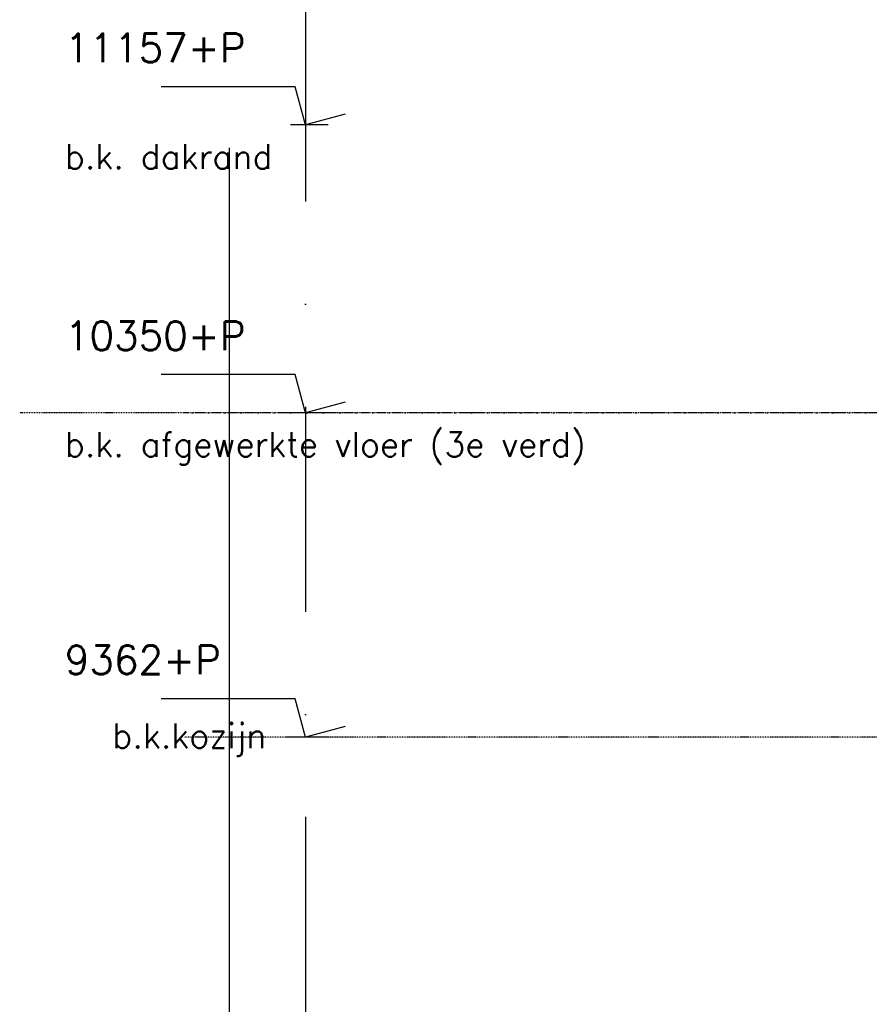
# Model space of a CAD drawing. Extents: x 149262 to 371235, y 141599 to 287858.
# Tile 10 of 60: x 149663 to 152253, y 152767 to 155767. Entities that reach past the tile are written whole.
import ezdxf

# ---------------------------------------------------------------- set-up
doc = ezdxf.new("R2010")
doc.units = 0
doc.header["$LTSCALE"] = 50
doc.header["$MEASUREMENT"] = 0
doc.linetypes.add('DASHDOT', pattern=[1, 0.5, -0.25, 0, -0.25])
doc.linetypes.add('DD1', pattern=[2.66667, 1.66667, -0.5, 0, -0.5])
doc.layers.get('0').update_dxf_attribs({"linetype": 'CONTINUOUS'})
for name, color, linetype in [('_DETAILNUMMERS', 4, 'CONTINUOUS'), ('A--M01A1_MAATVOERING', 1, 'CONTINUOUS'), ('A--M01B1_HOOGTE_MAATV', 1, 'CONTINUOUS'), ('A--T01B2_HOOGTE_MAATV', 2, 'CONTINUOUS'), ('A--T01B3_HOOGTE_MAATV', 3, 'CONTINUOUS'), ('STRAMIEN', 8, 'DD1')]:
    doc.layers.add(name, color=color, linetype=linetype)
doc.styles.add('HOOGTEXT', font='ROMANS.shx', dxfattribs={"height": 2.5})

# ---------------------------------------------------------------- blocks, each defined once
blk = doc.blocks.new('HOOGTEP')
at = {"layer": 'A--M01A1_MAATVOERING'}
for p, q in [((0, 0), (0.624, 2.33)), ((0.624, 2.33), (8.794, 2.33)), ((-2.415, 0.647), (0, 0))]:
    blk.add_line(p, q, dxfattribs=at)
at = {"layer": 'A--M01B1_HOOGTE_MAATV'}
blk.add_line((-1.379, 0), (0.911, 0), dxfattribs=at)
at = {"layer": 'A--T01B2_HOOGTE_MAATV', "style": 'HOOGTEXT', "flags": 4}
blk.add_attdef('TEKST', (1.84, -0.671), '', height=1.5, dxfattribs=at)
at = {"layer": 'A--T01B3_HOOGTE_MAATV', "style": 'HOOGTEXT', "flags": 4}
blk.add_attdef('HOOGTE', (1.673, 3.819), '', height=1.75, dxfattribs=at)

msp = doc.modelspace()

# ---------------------------------------------------------------- linework, layer by layer
at = {"layer": '_DETAILNUMMERS', "color": 2}
msp.add_line((150302.7, 144219), (150302.7, 155376), dxfattribs=at)
at = {"layer": 'STRAMIEN', "color": 8, "linetype": 'DASHDOT', "ltscale": 25}
msp.add_line((150534.1, 162088.1), (150534.1, 141945.3), dxfattribs=at)
at = {"layer": 'STRAMIEN', "color": 8, "linetype": 'DASHDOT', "ltscale": 0.1}
for p, q in [((160797, 154569), (149663, 154569)), ((160797, 153581), (150163, 153581))]:
    msp.add_line(p, q, dxfattribs=at)
at = {"layer": 'STRAMIEN', "linetype": 'DASHDOT'}
msp.add_line((160797, 154569), (150163, 154569), dxfattribs=at)

# ---------------------------------------------------------------- block references
ref = msp.add_blockref('HOOGTEP', (150534.3, 155446), dxfattribs=dict(xscale=-50, yscale=50, zscale=50))
ref.add_attrib('TEKST', 'b.k. dakrand', (149800.7, 155312), dxfattribs={"layer": 'A--T01B2_HOOGTE_MAATV', "height": 75, "style": 'HOOGTEXT', "flags": 4})
ref.add_attrib('HOOGTE', '11157+P', (149800.7, 155637), dxfattribs={"layer": 'A--T01B3_HOOGTE_MAATV', "height": 87.5, "style": 'HOOGTEXT', "flags": 4})
ref = msp.add_blockref('HOOGTEP', (150534.3, 154569), dxfattribs=dict(xscale=-50, yscale=50, zscale=50))
ref.add_attrib('TEKST', 'b.k. afgewerkte vloer (3e verd)', (149800.7, 154435), dxfattribs={"layer": 'A--T01B2_HOOGTE_MAATV', "height": 75, "style": 'HOOGTEXT', "flags": 4})
ref.add_attrib('HOOGTE', '10350+P', (149800.7, 154760), dxfattribs={"layer": 'A--T01B3_HOOGTE_MAATV', "height": 87.5, "style": 'HOOGTEXT', "flags": 4})
ref = msp.add_blockref('HOOGTEP', (150534.1, 153581), dxfattribs=dict(xscale=-50, yscale=50, zscale=50))
ref.add_attrib('TEKST', 'b.k.kozijn', (149945.6, 153547.4), dxfattribs={"layer": 'A--T01B2_HOOGTE_MAATV', "height": 75, "style": 'HOOGTEXT', "flags": 4})
ref.add_attrib('HOOGTE', '9362+P', (149800.4, 153772), dxfattribs={"layer": 'A--T01B3_HOOGTE_MAATV', "height": 87.5, "style": 'HOOGTEXT', "flags": 4})

doc.saveas('drawing.dxf')
